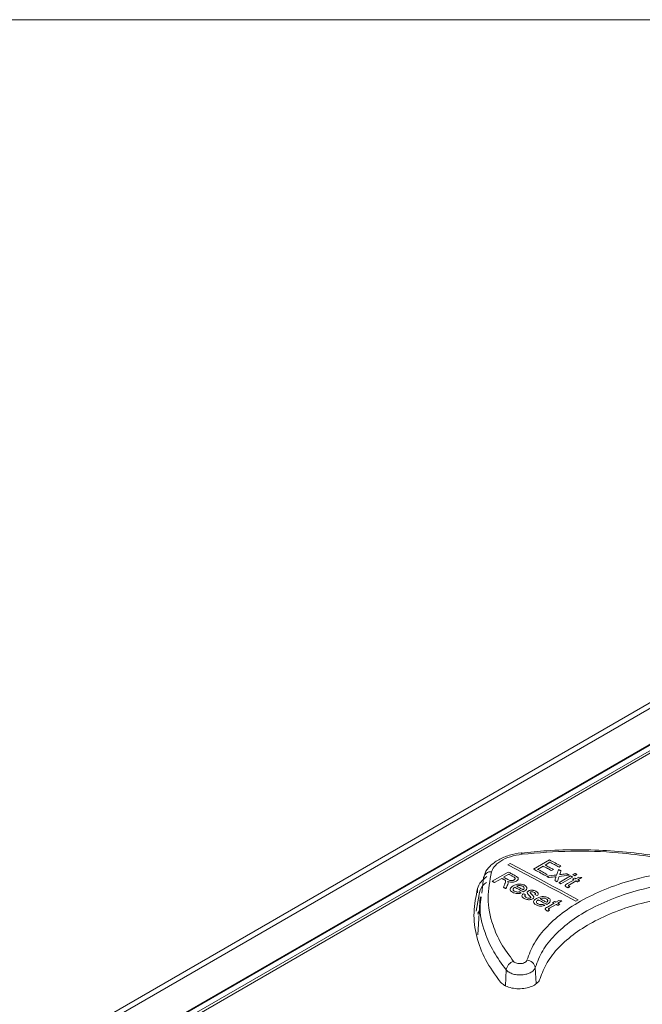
# Model space of a CAD drawing. Header units: millimetres. Extents: x 0 to 1260, y 0 to 891.
# Tile 81 of 93: x 957 to 1013, y 781 to 870. Entities that reach past the tile are written whole.
import ezdxf

# ---------------------------------------------------------------- set-up
doc = ezdxf.new("R2010")
doc.units = ezdxf.units.MM
doc.header["$LTSCALE"] = 3

msp = doc.modelspace()

# ---------------------------------------------------------------- linework, layer by layer
at = {"color": 7, "linetype": 'Continuous', "lineweight": 0}
msp.add_line((1239, 870), (21, 870), dxfattribs=at)
at = {"color": 7, "linetype": 'Continuous', "lineweight": 15}
for p, q in [((1058.735, 830.207), (966.4, 776.904)), ((1058.827, 830.202), (966.492, 776.898)), ((967.562, 777.01), (1058.745, 829.649)), ((967.73, 776.847), (1058.771, 829.404)), ((1049.086, 827.894), (919.13, 752.872)), ((1047.741, 827.625), (918.983, 753.294)), ((1002.448, 794.599), (1002.445, 794.599)), ((1003.545, 793.123), (1004.998, 793.962)), ((1001.426, 793.641), (1001.213, 793.519)), ((1004.42, 793.402), (1003.917, 793.111)), ((1005.035, 793.756), (1004.588, 793.498)), ((1005.352, 793.093), (1005.184, 792.996)), ((1006.022, 793.418), (1005.855, 793.321)), ((998.855, 790.961), (999.027, 792.359)), ((999.811, 792.028), (1001.264, 792.866)), ((1000.668, 792.296), (1000.016, 791.92)), ((1001.301, 792.662), (1000.835, 792.393)), ((1004.774, 792.656), (1004.607, 792.56)), ((1005.836, 791.904), (1006.898, 792.517)), ((1007.084, 792.417), (1006.022, 791.804)), ((1006.619, 791.817), (1007.214, 792.161)), ((1007.084, 792.23), (1007.252, 792.327)), ((1007.103, 792.635), (1007.289, 792.742)), ((1007.475, 792.643), (1007.289, 792.535)), ((1007.382, 792.257), (1007.64, 792.407)), ((1007.933, 792.368), (1007.568, 792.157)), ((998.478, 791.381), (998.478, 790.973)), ((1007.401, 792.061), (1006.798, 791.713)), ((1007.736, 792.067), (1007.568, 791.971)), ((998.365, 789.336), (998.647, 791.008)), ((998.729, 790.621), (998.508, 787.173)), ((998.777, 790.332), (998.812, 790.614)), ((1007.365, 790.239), (1007.577, 790.362)), ((1004.803, 789.699), (1005.399, 790.043)), ((1005.585, 789.943), (1004.983, 789.595)), ((1005.268, 790.113), (1005.436, 790.21)), ((1005.566, 790.14), (1005.825, 790.289)), ((1006.117, 790.25), (1005.753, 790.04)), ((1005.92, 789.949), (1005.753, 789.852))]:
    msp.add_line(p, q, dxfattribs=at)
at = {"color": 8, "linetype": 'Continuous', "lineweight": 15}
for p, q in [((998.508, 789.152), (998.65, 789.38)), ((1003.697, 784.226), (1003.789, 782.769)), ((1001.077, 784.011), (1000.995, 782.582))]:
    msp.add_line(p, q, dxfattribs=at)
at = {"color": 8, "linetype": 'Continuous', "lineweight": 15, "flags": 128}
msp.add_lwpolyline([(1002.504, 794.479), (1002.484, 794.543), (1002.465, 794.584), (1002.448, 794.599), (1002.448, 794.599)], dxfattribs=at)
at = {"color": 7, "linetype": 'Continuous', "lineweight": 15, "flags": 128}
for points in [[(1004.998, 793.962), (1005.126, 793.894), (1005.254, 793.826), (1005.382, 793.758), (1005.51, 793.69), (1005.638, 793.622), (1005.766, 793.554), (1005.894, 793.486), (1006.022, 793.418)], [(1001.213, 793.519), (1001.982, 793.114), (1002.751, 792.708), (1003.52, 792.3), (1004.289, 791.891), (1005.058, 791.48), (1005.827, 791.068), (1006.596, 790.655), (1007.365, 790.239)], [(1007.577, 790.362), (1006.808, 790.777), (1006.039, 791.191), (1005.27, 791.603), (1004.501, 792.013), (1003.732, 792.423), (1002.963, 792.83), (1002.194, 793.236), (1001.426, 793.641)], [(1004.607, 792.56), (1004.474, 792.63), (1004.341, 792.701), (1004.208, 792.771), (1004.076, 792.842), (1003.943, 792.912), (1003.81, 792.982), (1003.678, 793.053), (1003.545, 793.123)], [(1003.917, 793.111), (1004.024, 793.054), (1004.132, 792.998), (1004.239, 792.941), (1004.346, 792.884), (1004.453, 792.827), (1004.56, 792.77), (1004.667, 792.713), (1004.774, 792.656)], [(1005.184, 792.996), (1005.089, 793.047), (1004.993, 793.098), (1004.898, 793.148), (1004.802, 793.199), (1004.707, 793.25), (1004.611, 793.3), (1004.516, 793.351), (1004.42, 793.402)], [(1004.588, 793.498), (1004.683, 793.448), (1004.779, 793.397), (1004.874, 793.346), (1004.97, 793.296), (1005.065, 793.245), (1005.161, 793.194), (1005.256, 793.144), (1005.352, 793.093)], [(1005.855, 793.321), (1005.752, 793.376), (1005.65, 793.43), (1005.547, 793.485), (1005.445, 793.539), (1005.342, 793.593), (1005.24, 793.648), (1005.137, 793.702), (1005.035, 793.756)], [(1005.817, 793.093), (1005.845, 793.078), (1005.873, 793.063), (1005.901, 793.049), (1005.929, 793.034), (1005.957, 793.019), (1005.985, 793.004), (1006.013, 792.989), (1006.041, 792.974)], [(1000.877, 792.185), (1000.851, 792.199), (1000.825, 792.213), (1000.799, 792.227), (1000.773, 792.241), (1000.746, 792.255), (1000.72, 792.268), (1000.694, 792.282), (1000.668, 792.296)], [(1000.835, 792.393), (1000.884, 792.367), (1000.933, 792.341), (1000.981, 792.316), (1001.03, 792.29), (1001.078, 792.264), (1001.127, 792.239), (1001.176, 792.213), (1001.224, 792.187)], [(1001.264, 792.866), (1001.342, 792.825), (1001.421, 792.783), (1001.5, 792.742), (1001.579, 792.7), (1001.658, 792.659), (1001.736, 792.617), (1001.815, 792.575), (1001.894, 792.534)], [(1001.734, 792.433), (1001.68, 792.462), (1001.626, 792.49), (1001.572, 792.519), (1001.517, 792.547), (1001.463, 792.576), (1001.409, 792.605), (1001.355, 792.633), (1001.301, 792.662)], [(1004.96, 792.371), (1004.932, 792.386), (1004.904, 792.401), (1004.876, 792.416), (1004.849, 792.431), (1004.821, 792.446), (1004.793, 792.46), (1004.765, 792.475), (1004.737, 792.49)], [(1006.544, 792.706), (1006.572, 792.691), (1006.599, 792.676), (1006.627, 792.661), (1006.655, 792.646), (1006.683, 792.631), (1006.711, 792.617), (1006.739, 792.602), (1006.767, 792.587)], [(1006.898, 792.517), (1006.921, 792.504), (1006.944, 792.492), (1006.967, 792.479), (1006.991, 792.467), (1007.014, 792.454), (1007.037, 792.442), (1007.061, 792.429), (1007.084, 792.417)], [(1007.214, 792.161), (1007.198, 792.169), (1007.182, 792.178), (1007.165, 792.187), (1007.149, 792.195), (1007.133, 792.204), (1007.116, 792.213), (1007.1, 792.222), (1007.084, 792.23)], [(1007.289, 792.535), (1007.265, 792.548), (1007.242, 792.56), (1007.219, 792.573), (1007.196, 792.585), (1007.172, 792.598), (1007.149, 792.61), (1007.126, 792.623), (1007.103, 792.635)], [(1007.252, 792.327), (1007.268, 792.318), (1007.284, 792.31), (1007.3, 792.301), (1007.317, 792.292), (1007.333, 792.284), (1007.349, 792.275), (1007.366, 792.266), (1007.382, 792.257)], [(1007.289, 792.742), (1007.312, 792.73), (1007.335, 792.718), (1007.359, 792.705), (1007.382, 792.693), (1007.405, 792.68), (1007.428, 792.668), (1007.452, 792.655), (1007.475, 792.643)], [(1007.568, 792.157), (1007.589, 792.146), (1007.61, 792.135), (1007.631, 792.124), (1007.652, 792.112), (1007.673, 792.101), (1007.694, 792.09), (1007.715, 792.079), (1007.736, 792.067)], [(1000.016, 791.92), (999.99, 791.933), (999.964, 791.947), (999.939, 791.96), (999.913, 791.974), (999.888, 791.987), (999.862, 792.001), (999.836, 792.014), (999.811, 792.028)], [(1001.047, 791.374), (1001.018, 791.39), (1000.989, 791.405), (1000.959, 791.421), (1000.93, 791.436), (1000.901, 791.452), (1000.871, 791.468), (1000.842, 791.483), (1000.813, 791.499)], [(1002.623, 791.074), (1002.525, 791.126), (1002.427, 791.178), (1002.329, 791.23), (1002.232, 791.282), (1002.134, 791.334), (1002.036, 791.386), (1001.939, 791.438), (1001.841, 791.49)], [(1002.009, 791.586), (1002.083, 791.547), (1002.158, 791.507), (1002.232, 791.468), (1002.307, 791.428), (1002.381, 791.389), (1002.456, 791.349), (1002.53, 791.309), (1002.605, 791.27)], [(1005.687, 791.983), (1005.659, 791.998), (1005.631, 792.013), (1005.603, 792.028), (1005.575, 792.043), (1005.547, 792.058), (1005.519, 792.073), (1005.492, 792.088), (1005.464, 792.103)], [(1006.022, 791.804), (1005.999, 791.817), (1005.976, 791.829), (1005.952, 791.841), (1005.929, 791.854), (1005.906, 791.866), (1005.882, 791.879), (1005.859, 791.891), (1005.836, 791.904)], [(1007.568, 791.971), (1007.547, 791.982), (1007.526, 791.993), (1007.505, 792.004), (1007.484, 792.016), (1007.463, 792.027), (1007.442, 792.038), (1007.421, 792.049), (1007.401, 792.061)], [(1004.746, 789.937), (1004.648, 789.99), (1004.551, 790.043), (1004.453, 790.095), (1004.355, 790.147), (1004.258, 790.2), (1004.16, 790.252), (1004.062, 790.305), (1003.964, 790.357)], [(1004.132, 790.454), (1004.207, 790.414), (1004.281, 790.374), (1004.356, 790.334), (1004.43, 790.294), (1004.505, 790.254), (1004.579, 790.214), (1004.654, 790.174), (1004.728, 790.134)], [(1005.399, 790.043), (1005.382, 790.052), (1005.366, 790.061), (1005.35, 790.07), (1005.334, 790.078), (1005.317, 790.087), (1005.301, 790.096), (1005.285, 790.105), (1005.268, 790.113)], [(1005.436, 790.21), (1005.452, 790.201), (1005.469, 790.193), (1005.485, 790.184), (1005.501, 790.175), (1005.517, 790.166), (1005.534, 790.158), (1005.55, 790.149), (1005.566, 790.14)], [(1005.753, 789.852), (1005.732, 789.864), (1005.711, 789.875), (1005.69, 789.886), (1005.669, 789.898), (1005.648, 789.909), (1005.627, 789.92), (1005.606, 789.932), (1005.585, 789.943)], [(1005.753, 790.04), (1005.774, 790.028), (1005.795, 790.017), (1005.815, 790.006), (1005.836, 789.994), (1005.857, 789.983), (1005.878, 789.972), (1005.899, 789.961), (1005.92, 789.949)]]:
    msp.add_lwpolyline(points, dxfattribs=at)
at = {"color": 7, "linetype": 'Continuous', "lineweight": 15}
for centre, radius, start, end in [((999.648, 792.265), 0.628, 81.29785, 171.38346), ((1001.969, 783.907), 0.898, 104.42047, 173.36778), ((1002.927, 784.104), 0.78, 8.98427, 88.76646)]:
    msp.add_arc(centre, radius, start, end, dxfattribs=at)
for centre, major_axis, ratio, start_param, end_param in [((996.71, 226.83), (187.711, 864.423), 0.161593, 0.892121, 0.892877), ((1048.951, 256.987), (1132.687, 147.642), 0.469993, 1.547785, 1.548582), ((1048.642, 256.809), (1132.922, 147.799), 0.469883, 1.547515, 1.548067), ((996.711, 226.83), (187.711, 864.423), 0.161593, 0.893193, 0.893635), ((997.107, 227.059), (178.37, 859.787), 0.156642, 0.886127, 0.88621), ((997.053, 227.027), (187.539, 864.338), 0.161504, 0.893227, 0.893984), ((1048.639, 256.807), (1132.84, 147.745), 0.469921, 1.546487, 1.547283), ((997.091, 227.049), (186.648, 863.897), 0.161042, 0.891806, 0.892174), ((1048.939, 256.981), (1132.381, 147.436), 0.470136, 1.547039, 1.547438), ((1033.759, 248.217), (715.591, -234.195), 0.69976, 1.831115, 1.831513), ((987.351, 221.427), (271.941, 905.005), 0.196682, 0.949415, 0.949802), ((987.979, 221.789), (266.604, 902.49), 0.194905, 0.94614, 0.946649), ((886.395, 163.146), (3448.779, 2570.282), 0.101022, 1.46082, 1.46086), ((1018.649, 239.495), (-284.52, 599.252), 0.516, 5.57796, 5.578351), ((1022.321, 241.614), (-385.41, 540.255), 0.631605, 5.474934, 5.475332), ((1022.688, 241.826), (-385.41, 540.255), 0.631605, 5.473619, 5.474017), ((1018.866, 239.62), (-284.52, 599.252), 0.516, 5.57342, 5.57381), ((1030.438, 246.3), (715.591, -234.195), 0.69976, 1.829064, 1.829462), ((891.669, 166.19), (3448.779, 2570.282), 0.101022, 1.462871, 1.462911)]:
    msp.add_ellipse(centre, major_axis=major_axis, ratio=ratio, start_param=start_param, end_param=end_param, dxfattribs=at)
for points, knots in [([(1017.329, 793.761), (1016.928, 793.862), (1015.651, 794.184), (1013.37, 794.536), (1010.538, 794.823), (1007.652, 794.91), (1004.943, 794.845), (1003.217, 794.665), (1002.449, 794.585)], [0, 0, 0, 0, 0.08716, 0.277609, 0.468055, 0.656936, 0.847464, 1, 1, 1, 1]), ([(1017.158, 793.674), (1016.201, 793.879), (1014.274, 794.291), (1010.845, 794.684), (1006.883, 794.845), (1003.978, 794.602), (1002.504, 794.479)], [0, 0, 0, 0, 0.206831, 0.416682, 0.704173, 1, 1, 1, 1]), ([(1002.446, 794.599), (1002.444, 794.599), (1002.067, 794.574), (1001.333, 794.401), (1000.347, 794.009), (999.612, 793.453), (999.166, 792.901), (999.093, 792.534), (999.069, 792.416)], [0, 0, 0, 0, 0.001174, 0.230031, 0.462368, 0.69996, 0.903999, 1, 1, 1, 1]), ([(1002.504, 794.479), (1002.142, 794.419), (1001.418, 794.297), (1000.532, 793.88), (999.953, 793.389), (999.806, 793.037), (999.743, 792.886)], [0, 0, 0, 0, 0.266888, 0.533727, 0.800435, 1, 1, 1, 1]), ([(999.325, 792.46), (999.128, 792.309), (998.7, 791.982), (998.556, 791.591), (998.478, 791.381)], [0, 0, 0, 0, 0.4612399, 1, 1, 1, 1]), ([(999.743, 792.886), (999.592, 792.092), (999.284, 790.482), (999.721, 788.299), (1000.554, 786.382), (1001.347, 785.314), (1001.746, 784.777)], [0, 0, 0, 0, 0.287487, 0.583318, 0.790149, 1, 1, 1, 1]), ([(1000.972, 792.128), (1000.965, 792.133), (1000.951, 792.144), (1000.919, 792.163), (1000.894, 792.176), (1000.877, 792.185)], [0, 0, 0, 0, 0.250226, 0.50042, 1, 1, 1, 1]), ([(1000.938, 791.771), (1000.952, 791.802), (1000.978, 791.862), (1001.012, 791.956), (1001.035, 792.05), (1000.991, 792.105), (1000.972, 792.128)], [0, 0, 0, 0, 0.2526438, 0.5053833, 0.7893541, 1, 1, 1, 1]), ([(1001.224, 792.187), (1001.264, 792.167), (1001.335, 792.132), (1001.446, 792.098), (1001.551, 792.09), (1001.646, 792.103), (1001.724, 792.126), (1001.765, 792.148), (1001.78, 792.156)], [0, 0, 0, 0, 0.25762, 0.454783, 0.599043, 0.743162, 0.90207, 1, 1, 1, 1]), ([(1001.78, 792.156), (1001.806, 792.174), (1001.854, 792.206), (1001.882, 792.266), (1001.875, 792.325), (1001.821, 792.383), (1001.764, 792.416), (1001.734, 792.433)], [0, 0, 0, 0, 0.209813, 0.385301, 0.560881, 0.76573, 1, 1, 1, 1]), ([(1001.894, 792.534), (1001.96, 792.497), (1002.062, 792.44), (1002.161, 792.342), (1002.174, 792.247), (1002.124, 792.149), (1002.047, 792.085), (1001.997, 792.054), (1001.99, 792.05)], [0, 0, 0, 0, 0.282742, 0.440881, 0.600617, 0.784956, 0.96772, 1, 1, 1, 1]), ([(1002.944, 784.884), (1003.141, 785.406), (1003.54, 786.465), (1004.72, 787.954), (1006.305, 789.335), (1008.265, 790.545), (1010.569, 791.562), (1013.449, 792.479), (1015.699, 792.808), (1017, 792.998)], [0, 0, 0, 0, 0.133389, 0.270651, 0.404012, 0.541248, 0.674611, 0.81185, 1, 1, 1, 1]), ([(1005.955, 792.734), (1005.952, 792.725), (1005.944, 792.704), (1005.933, 792.67), (1005.923, 792.644), (1005.919, 792.631)], [0, 0, 0, 0, 0.249991, 0.624995, 1, 1, 1, 1]), ([(1005.919, 792.631), (1005.947, 792.635), (1005.991, 792.64), (1006.048, 792.647), (1006.077, 792.65), (1006.091, 792.652)], [0, 0, 0, 0, 0.5, 0.75, 1, 1, 1, 1]), ([(998.478, 791.381), (998.33, 790.655), (998.035, 789.202), (998.328, 787.035), (999.104, 784.909), (1000.076, 783.575), (1000.567, 782.9)], [0, 0, 0, 0, 0.251849, 0.503698, 0.749288, 1, 1, 1, 1]), ([(998.647, 791.008), (998.742, 791.289), (998.853, 791.619), (999.225, 791.879), (999.28, 791.918)], [0, 0, 0, 0, 0.851305, 1, 1, 1, 1]), ([(1001.255, 791.927), (1001.255, 791.911), (1001.256, 791.878), (1001.244, 791.812), (1001.224, 791.764), (1001.21, 791.732)], [0, 0, 0, 0, 0.250417, 0.501051, 1, 1, 1, 1]), ([(1001.99, 792.05), (1001.938, 792.025), (1001.836, 791.974), (1001.643, 791.945), (1001.436, 791.957), (1001.301, 791.996), (1001.224, 792.024), (1001.214, 792.028)], [0, 0, 0, 0, 0.231966, 0.466426, 0.666396, 0.955279, 1, 1, 1, 1]), ([(1001.214, 792.028), (1001.219, 792.02), (1001.228, 792.004), (1001.246, 791.971), (1001.251, 791.945), (1001.255, 791.927)], [0, 0, 0, 0, 0.250462, 0.501004, 1, 1, 1, 1]), ([(1001.652, 791.032), (1001.584, 791.076), (1001.47, 791.148), (1001.418, 791.282), (1001.444, 791.4), (1001.539, 791.513), (1001.639, 791.577), (1001.692, 791.61)], [0, 0, 0, 0, 0.265579, 0.443266, 0.620958, 0.800231, 1, 1, 1, 1]), ([(1001.841, 791.49), (1001.797, 791.457), (1001.723, 791.403), (1001.682, 791.31), (1001.698, 791.231), (1001.752, 791.169), (1001.803, 791.139), (1001.823, 791.128)], [0, 0, 0, 0, 0.294844, 0.491112, 0.687584, 0.879538, 1, 1, 1, 1]), ([(1001.692, 791.61), (1001.784, 791.657), (1001.933, 791.733), (1002.201, 791.781), (1002.428, 791.776), (1002.613, 791.734), (1002.704, 791.69), (1002.742, 791.672)], [0, 0, 0, 0, 0.305004, 0.49661, 0.688556, 0.870427, 1, 1, 1, 1]), ([(1002.573, 791.576), (1002.52, 791.599), (1002.431, 791.637), (1002.269, 791.651), (1002.135, 791.637), (1002.052, 791.607), (1002.015, 791.589), (1002.009, 791.586)], [0, 0, 0, 0, 0.323748, 0.545523, 0.768018, 0.961328, 1, 1, 1, 1]), ([(1002.708, 791.405), (1002.707, 791.421), (1002.704, 791.463), (1002.659, 791.524), (1002.601, 791.559), (1002.573, 791.576)], [0, 0, 0, 0, 0.25004, 0.639889, 1, 1, 1, 1]), ([(1002.605, 791.27), (1002.618, 791.28), (1002.646, 791.3), (1002.687, 791.341), (1002.706, 791.378), (1002.708, 791.403), (1002.708, 791.405)], [0, 0, 0, 0, 0.251464, 0.503461, 0.946066, 1, 1, 1, 1]), ([(1002.742, 791.672), (1002.795, 791.639), (1002.893, 791.577), (1002.95, 791.458), (1002.938, 791.34), (1002.848, 791.215), (1002.736, 791.143), (1002.671, 791.101)], [0, 0, 0, 0, 0.210848, 0.388825, 0.56643, 0.751061, 1, 1, 1, 1]), ([(1003.079, 791.151), (1003.103, 791.163), (1003.16, 791.192), (1003.275, 791.22), (1003.372, 791.226), (1003.423, 791.223), (1003.429, 791.223)], [0, 0, 0, 0, 0.247437, 0.596739, 0.951756, 1, 1, 1, 1]), ([(1003.429, 791.223), (1003.461, 791.22), (1003.525, 791.213), (1003.641, 791.183), (1003.715, 791.15), (1003.764, 791.128)], [0, 0, 0, 0, 0.251919, 0.50353, 1, 1, 1, 1]), ([(1017.135, 791.983), (1015.891, 791.8), (1013.766, 791.488), (1011.011, 790.615), (1008.825, 789.653), (1006.93, 788.489), (1005.422, 787.184), (1004.277, 785.75), (1003.893, 784.739), (1003.697, 784.226)], [0, 0, 0, 0, 0.188126, 0.321503, 0.458747, 0.592125, 0.729372, 0.862752, 1, 1, 1, 1]), ([(1006.543, 791.504), (1006.509, 791.524), (1006.455, 791.556), (1006.416, 791.613), (1006.414, 791.663), (1006.475, 791.738), (1006.557, 791.783), (1006.619, 791.817)], [0, 0, 0, 0, 0.223353, 0.358614, 0.494472, 0.620505, 1, 1, 1, 1]), ([(1006.69, 791.443), (1006.677, 791.448), (1006.651, 791.457), (1006.601, 791.476), (1006.566, 791.493), (1006.543, 791.504)], [0, 0, 0, 0, 0.250212, 0.500496, 1, 1, 1, 1]), ([(1006.798, 791.713), (1006.781, 791.703), (1006.751, 791.684), (1006.713, 791.66), (1006.702, 791.637), (1006.703, 791.618), (1006.72, 791.598), (1006.739, 791.586), (1006.75, 791.58)], [0, 0, 0, 0, 0.255451, 0.469253, 0.585882, 0.701795, 0.825265, 1, 1, 1, 1]), ([(1006.75, 791.58), (1006.756, 791.577), (1006.769, 791.57), (1006.788, 791.561), (1006.808, 791.552), (1006.821, 791.546), (1006.828, 791.543)], [0, 0, 0, 0, 0.249918, 0.499856, 0.749889, 1, 1, 1, 1]), ([(1002.431, 790.969), (1002.349, 790.948), (1002.198, 790.909), (1001.966, 790.921), (1001.787, 790.967), (1001.697, 791.011), (1001.652, 791.032)], [0, 0, 0, 0, 0.306796, 0.569294, 0.790688, 1, 1, 1, 1]), ([(1001.823, 791.128), (1001.868, 791.107), (1001.944, 791.072), (1002.081, 791.054), (1002.186, 791.061), (1002.246, 791.073), (1002.267, 791.077)], [0, 0, 0, 0, 0.36589, 0.611882, 0.858236, 1, 1, 1, 1]), ([(1002.71, 790.469), (1002.647, 790.507), (1002.547, 790.567), (1002.484, 790.675), (1002.497, 790.775), (1002.557, 790.853), (1002.61, 790.897), (1002.623, 790.908)], [0, 0, 0, 0, 0.319499, 0.500689, 0.682476, 0.920616, 1, 1, 1, 1]), ([(1002.671, 791.101), (1002.667, 791.099), (1002.659, 791.094), (1002.643, 791.085), (1002.631, 791.079), (1002.623, 791.074)], [0, 0, 0, 0, 0.250002, 0.500004, 1, 1, 1, 1]), ([(1003.464, 790.441), (1003.422, 790.421), (1003.337, 790.382), (1003.177, 790.358), (1003.004, 790.366), (1002.843, 790.405), (1002.751, 790.449), (1002.71, 790.469)], [0, 0, 0, 0, 0.190525, 0.382145, 0.561901, 0.803948, 1, 1, 1, 1]), ([(1002.828, 790.82), (1002.802, 790.796), (1002.759, 790.757), (1002.747, 790.694), (1002.775, 790.636), (1002.828, 790.594), (1002.869, 790.57), (1002.88, 790.564)], [0, 0, 0, 0, 0.280186, 0.464717, 0.649403, 0.908309, 1, 1, 1, 1]), ([(1002.88, 790.564), (1002.927, 790.542), (1002.992, 790.51), (1003.102, 790.496), (1003.171, 790.5), (1003.225, 790.513), (1003.249, 790.525), (1003.259, 790.53)], [0, 0, 0, 0, 0.432106, 0.605222, 0.778238, 0.910803, 1, 1, 1, 1]), ([(1003.16, 790.738), (1003.128, 790.771), (1003.064, 790.836), (1002.984, 790.924), (1002.959, 791.009), (1002.987, 791.08), (1003.038, 791.125), (1003.073, 791.147), (1003.079, 791.151)], [0, 0, 0, 0, 0.251548, 0.497617, 0.656299, 0.815557, 0.964161, 1, 1, 1, 1]), ([(1003.281, 790.614), (1003.273, 790.625), (1003.256, 790.646), (1003.214, 790.688), (1003.182, 790.718), (1003.16, 790.738)], [0, 0, 0, 0, 0.250351, 0.50051, 1, 1, 1, 1]), ([(1003.248, 791.02), (1003.248, 791.015), (1003.246, 791.005), (1003.252, 790.985), (1003.261, 790.972), (1003.267, 790.962)], [0, 0, 0, 0, 0.25186, 0.504403, 1, 1, 1, 1]), ([(1003.284, 791.062), (1003.279, 791.059), (1003.266, 791.051), (1003.254, 791.036), (1003.25, 791.025), (1003.248, 791.02)], [0, 0, 0, 0, 0.25234, 0.688706, 1, 1, 1, 1]), ([(1003.259, 790.53), (1003.267, 790.536), (1003.285, 790.548), (1003.295, 790.573), (1003.291, 790.596), (1003.283, 790.609), (1003.281, 790.614)], [0, 0, 0, 0, 0.254455, 0.510013, 0.845466, 1, 1, 1, 1]), ([(1003.267, 790.962), (1003.275, 790.954), (1003.295, 790.933), (1003.329, 790.901), (1003.354, 790.876), (1003.367, 790.864)], [0, 0, 0, 0, 0.250039, 0.625002, 1, 1, 1, 1]), ([(1003.61, 791.023), (1003.566, 791.045), (1003.507, 791.075), (1003.407, 791.089), (1003.349, 791.086), (1003.308, 791.074), (1003.291, 791.066), (1003.284, 791.062)], [0, 0, 0, 0, 0.471146, 0.644425, 0.81774, 0.930383, 1, 1, 1, 1]), ([(1003.367, 790.864), (1003.4, 790.83), (1003.464, 790.762), (1003.552, 790.673), (1003.582, 790.587), (1003.562, 790.517), (1003.51, 790.47), (1003.474, 790.448), (1003.464, 790.441)], [0, 0, 0, 0, 0.251781, 0.503723, 0.657475, 0.812079, 0.945294, 1, 1, 1, 1]), ([(1003.776, 789.898), (1003.708, 789.942), (1003.594, 790.015), (1003.541, 790.15), (1003.567, 790.268), (1003.663, 790.382), (1003.763, 790.445), (1003.816, 790.479)], [0, 0, 0, 0, 0.265604, 0.443276, 0.620953, 0.800239, 1, 1, 1, 1]), ([(1003.666, 790.827), (1003.685, 790.845), (1003.717, 790.876), (1003.718, 790.926), (1003.69, 790.973), (1003.645, 791.004), (1003.614, 791.021), (1003.61, 791.023)], [0, 0, 0, 0, 0.27379, 0.465993, 0.657948, 0.955563, 1, 1, 1, 1]), ([(1003.764, 791.128), (1003.836, 791.081), (1003.939, 791.017), (1003.989, 790.908), (1003.967, 790.821), (1003.906, 790.769), (1003.871, 790.739)], [0, 0, 0, 0, 0.420194, 0.589396, 0.76025, 1, 1, 1, 1]), ([(1003.964, 790.357), (1003.92, 790.324), (1003.846, 790.27), (1003.806, 790.177), (1003.821, 790.097), (1003.876, 790.035), (1003.927, 790.005), (1003.946, 789.993)], [0, 0, 0, 0, 0.294868, 0.49114, 0.687617, 0.879561, 1, 1, 1, 1]), ([(1003.816, 790.479), (1003.907, 790.525), (1004.057, 790.601), (1004.325, 790.648), (1004.551, 790.643), (1004.736, 790.601), (1004.827, 790.556), (1004.865, 790.538)], [0, 0, 0, 0, 0.305026, 0.496641, 0.688597, 0.870459, 1, 1, 1, 1]), ([(1004.696, 790.442), (1004.644, 790.465), (1004.554, 790.504), (1004.393, 790.518), (1004.259, 790.504), (1004.176, 790.475), (1004.138, 790.457), (1004.132, 790.454)], [0, 0, 0, 0, 0.3237826, 0.5455565, 0.7680507, 0.9613608, 1, 1, 1, 1]), ([(1004.136, 783.22), (1004.323, 783.711), (1004.696, 784.693), (1005.795, 786.08), (1007.264, 787.353), (1009.088, 788.479), (1011.218, 789.414), (1013.884, 790.261), (1015.956, 790.563), (1017.16, 790.738)], [0, 0, 0, 0, 0.13534, 0.27068, 0.406021, 0.541364, 0.676689, 0.812015, 1, 1, 1, 1]), ([(1004.831, 790.27), (1004.83, 790.286), (1004.827, 790.328), (1004.782, 790.389), (1004.724, 790.425), (1004.696, 790.442)], [0, 0, 0, 0, 0.250075, 0.639876, 1, 1, 1, 1]), ([(1004.865, 790.538), (1004.918, 790.504), (1005.017, 790.442), (1005.073, 790.322), (1005.062, 790.204), (1004.971, 790.078), (1004.859, 790.006), (1004.795, 789.965)], [0, 0, 0, 0, 0.210791, 0.38874, 0.566317, 0.750951, 1, 1, 1, 1]), ([(973.943, 707.328), (977.353, 708.212), (984.181, 709.983), (994.298, 712.798), (1004.205, 715.846), (1013.76, 719.224), (1022.385, 722.795), (1029.91, 726.631), (1036.362, 730.634), (1042.253, 734.919), (1048.034, 739.8), (1053.747, 745.234), (1059.717, 751.099), (1065.841, 756.905), (1072.443, 762.517), (1079.595, 767.598), (1087.351, 772.05), (1095.376, 775.998), (1103.82, 779.65), (1112.712, 783.129), (1121.962, 786.491), (1128.326, 788.69), (1131.508, 789.79)], [0, 0, 0, 0, 0.051658, 0.103451, 0.155176, 0.206737, 0.2582, 0.301639, 0.345242, 0.388927, 0.432477, 0.486699, 0.541062, 0.59534, 0.64939, 0.703348, 0.751777, 0.800326, 0.848961, 0.897507, 0.948751, 1, 1, 1, 1]), ([(1131.609, 789.559), (1128.426, 788.477), (1122.059, 786.314), (1114.856, 783.731), (1107.233, 780.851), (1099.277, 777.642), (1090.877, 773.726), (1084.558, 770.344), (1079.28, 767.211), (1073.746, 763.363), (1068.101, 758.777), (1061.979, 753.206), (1055.359, 746.678), (1048.493, 740.08), (1041.825, 734.403), (1035.257, 729.634), (1027.705, 725.274), (1018.793, 721.105), (1008.673, 717.22), (997.441, 713.572), (985.856, 710.226), (977.968, 708.134), (974.023, 707.088)], [0, 0, 0, 0, 0.051216, 0.102447, 0.117423, 0.177348, 0.236657, 0.266552, 0.296442, 0.341252, 0.386149, 0.431032, 0.499132, 0.567219, 0.615226, 0.663196, 0.712798, 0.762427, 0.821385, 0.88038, 0.940184, 1, 1, 1, 1]), ([(1004.555, 789.833), (1004.473, 789.812), (1004.321, 789.773), (1004.089, 789.786), (1003.911, 789.832), (1003.82, 789.877), (1003.776, 789.898)], [0, 0, 0, 0, 0.3068275, 0.5693679, 0.7907574, 1, 1, 1, 1]), ([(1003.946, 789.993), (1003.992, 789.972), (1004.068, 789.937), (1004.205, 789.918), (1004.309, 789.925), (1004.369, 789.937), (1004.391, 789.941)], [0, 0, 0, 0, 0.365795, 0.611765, 0.858097, 1, 1, 1, 1]), ([(1004.727, 789.386), (1004.693, 789.406), (1004.639, 789.438), (1004.6, 789.495), (1004.599, 789.546), (1004.66, 789.62), (1004.742, 789.665), (1004.803, 789.699)], [0, 0, 0, 0, 0.2233541, 0.3586057, 0.4944543, 0.6204866, 1, 1, 1, 1]), ([(1004.728, 790.134), (1004.742, 790.144), (1004.769, 790.164), (1004.811, 790.206), (1004.83, 790.243), (1004.831, 790.267), (1004.831, 790.27)], [0, 0, 0, 0, 0.251471, 0.503475, 0.946124, 1, 1, 1, 1]), ([(1004.795, 789.965), (1004.79, 789.962), (1004.782, 789.958), (1004.766, 789.949), (1004.754, 789.942), (1004.746, 789.937)], [0, 0, 0, 0, 0.250002, 0.500004, 1, 1, 1, 1]), ([(1004.983, 789.595), (1004.966, 789.585), (1004.935, 789.567), (1004.898, 789.542), (1004.886, 789.519), (1004.887, 789.5), (1004.904, 789.48), (1004.923, 789.468), (1004.935, 789.462)], [0, 0, 0, 0, 0.255458, 0.469276, 0.585908, 0.701822, 0.825287, 1, 1, 1, 1]), ([(1004.935, 789.462), (1004.941, 789.459), (1004.953, 789.452), (1004.973, 789.443), (1004.992, 789.434), (1005.006, 789.428), (1005.012, 789.425)], [0, 0, 0, 0, 0.249935, 0.49989, 0.749907, 1, 1, 1, 1]), ([(998.497, 789.05), (998.503, 789.081), (998.52, 789.167), (998.597, 789.275), (998.647, 789.344)], [0, 0, 0, 0, 0.357281, 1, 1, 1, 1]), ([(1004.875, 789.325), (1004.862, 789.329), (1004.835, 789.338), (1004.785, 789.358), (1004.75, 789.375), (1004.727, 789.386)], [0, 0, 0, 0, 0.250229, 0.50053, 1, 1, 1, 1]), ([(974.284, 705.612), (977.729, 706.386), (984.621, 707.937), (994.711, 710.382), (1004.499, 713.017), (1013.534, 715.806), (1021.881, 718.842), (1029.545, 722.145), (1036.685, 725.946), (1042.556, 729.859), (1047.393, 733.631), (1052.792, 738.294), (1059.058, 744.311), (1066.407, 751.596), (1072.914, 757.532), (1078.672, 762.055), (1083.32, 765.308), (1088.328, 768.407), (1094.712, 771.978), (1102.611, 775.915), (1112.105, 780.146), (1121.904, 784.187), (1128.578, 786.791), (1131.917, 788.094)], [0, 0, 0, 0, 0.05109, 0.1022, 0.151087, 0.200104, 0.243454, 0.28707, 0.331827, 0.377103, 0.410479, 0.443864, 0.510992, 0.578065, 0.64519, 0.678554, 0.712014, 0.745785, 0.77965, 0.83443, 0.889394, 0.944676, 1, 1, 1, 1]), ([(1003.697, 784.226), (1003.678, 784.176), (1003.625, 784.04), (1003.416, 783.839), (1003.06, 783.661), (1002.619, 783.56), (1002.146, 783.547), (1001.697, 783.625), (1001.31, 783.781), (1001.155, 783.934), (1001.077, 784.011)], [0, 0, 0, 0, 0.075847, 0.207832, 0.339845, 0.471888, 0.603949, 0.736003, 0.868019, 1, 1, 1, 1]), ([(1001.746, 784.777), (1001.781, 784.743), (1001.853, 784.674), (1002.03, 784.605), (1002.235, 784.572), (1002.451, 784.579), (1002.653, 784.627), (1002.816, 784.708), (1002.911, 784.8), (1002.935, 784.861), (1002.944, 784.884)], [0, 0, 0, 0, 0.1321534, 0.264309, 0.3964345, 0.528481, 0.6604341, 0.7923198, 0.924192, 1, 1, 1, 1]), ([(1000.567, 782.9), (1000.673, 782.799), (1000.885, 782.595), (1001.411, 782.39), (1002.024, 782.291), (1002.667, 782.312), (1003.268, 782.454), (1003.754, 782.696), (1004.038, 782.97), (1004.11, 783.153), (1004.136, 783.22)], [0, 0, 0, 0, 0.132127, 0.264247, 0.395934, 0.528816, 0.659787, 0.79269, 0.924263, 1, 1, 1, 1])]:
    msp.add_open_spline(points, degree=3, knots=knots, dxfattribs=at)
at = {"color": 8, "linetype": 'Continuous', "lineweight": 15}
for points, knots in [([(1001.077, 784.011), (1000.671, 784.556), (999.853, 785.655), (999.035, 787.606), (998.609, 789.184), (998.753, 790.167), (998.777, 790.332)], [0, 0, 0, 0, 0.2712919, 0.5465505, 0.9237516, 1, 1, 1, 1]), ([(1130.086, 787.112), (1127.126, 785.974), (1120.558, 783.448), (1110.572, 779.34), (1100.274, 774.692), (1090.672, 769.733), (1081.94, 764.405), (1073.936, 758.343), (1066.485, 751.557), (1059.96, 745.086), (1054.142, 739.46), (1048.896, 734.733), (1043.242, 730.225), (1036.99, 726.052), (1029.998, 722.258), (1022.25, 718.874), (1013.718, 715.747), (1004.573, 712.9), (994.79, 710.235), (984.694, 707.746), (977.803, 706.162), (974.357, 705.37)], [0, 0, 0, 0, 0.049557, 0.109958, 0.170797, 0.231611, 0.289309, 0.347539, 0.41529, 0.483087, 0.52826, 0.573432, 0.618544, 0.662472, 0.706385, 0.751997, 0.79763, 0.847064, 0.896661, 0.948314, 1, 1, 1, 1])]:
    msp.add_open_spline(points, degree=3, knots=knots, dxfattribs=at)

doc.saveas('drawing.dxf')
